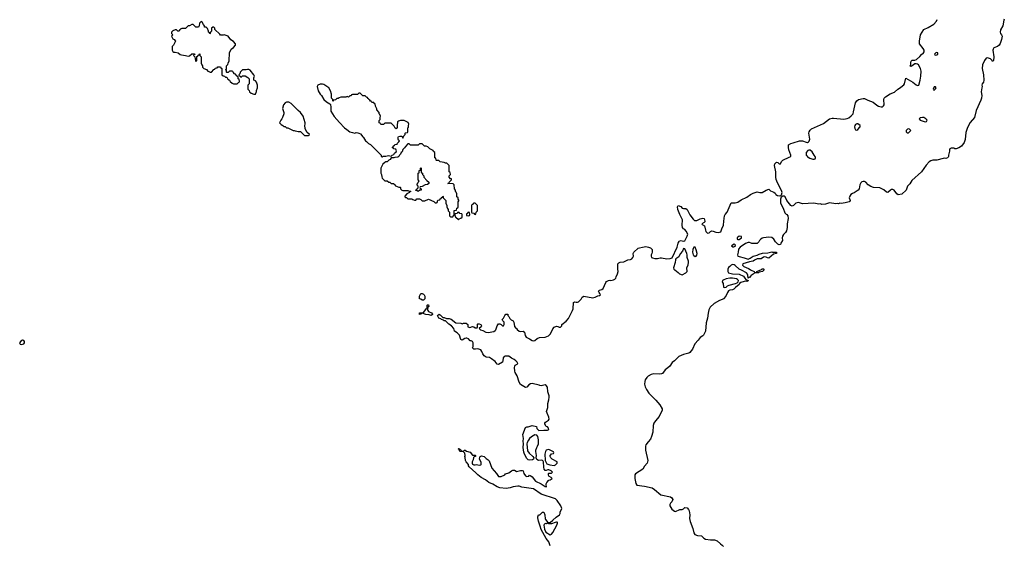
# Model space of a CAD drawing. Header units: inches. Extents: x 2494115 to 2685112, y 774173 to 915163.
# Tile 78 of 215: x 2578685 to 2593913, y 814000 to 822123. Entities that reach past the tile are written whole.
import ezdxf

# ---------------------------------------------------------------- set-up
doc = ezdxf.new("R2010")
doc.units = ezdxf.units.IN
doc.header["$MEASUREMENT"] = 0
for name, color, linetype in [('C5871', 7, 'Continuous'), ('C5881', 7, 'Continuous'), ('C5882', 7, 'Continuous'), ('C5891', 7, 'Continuous'), ('C5892', 7, 'Continuous')]:
    doc.layers.add(name, color=color, linetype=linetype)

msp = doc.modelspace()

# ---------------------------------------------------------------- linework, layer by layer
at = {"layer": 'C5871', "color": 5, "elevation": 40}
msp.add_lwpolyline([(2578730, 817169), (2578705, 817155), (2578685, 817130), (2578691, 817110), (2578710, 817105), (2578730, 817106), (2578750, 817115), (2578760, 817130), (2578761, 817150), (2578750, 817166)], close=True, dxfattribs=at)
at = {"layer": 'C5881', "color": 5}
for points, elevation in [([(2584535, 820000), (2584530, 819997), (2584486, 819994), (2584470, 819988), (2584433, 819987), (2584417, 819963), (2584394, 819950), (2584370, 819926), (2584350, 819926), (2584330, 819918), (2584302, 819890), (2584272, 819830), (2584272, 819750), (2584282, 819730), (2584284, 819696), (2584290, 819674), (2584333, 819633), (2584370, 819632), (2584393, 819613), (2584410, 819612), (2584430, 819592), (2584472, 819592), (2584478, 819578), (2584493, 819573), (2584498, 819558), (2584550, 819534), (2584570, 819534), (2584574, 819530), (2584574, 819510), (2584594, 819490), (2584610, 819482), (2584690, 819482), (2584710, 819474), (2584730, 819474), (2584734, 819470), (2584718, 819462), (2584714, 819450), (2584674, 819430), (2584642, 819398), (2584644, 819384), (2584650, 819374), (2584670, 819374), (2584690, 819354), (2584750, 819354), (2584764, 819344), (2584790, 819334), (2584810, 819334), (2584830, 819354), (2584867, 819353), (2584890, 819342), (2584910, 819322), (2584950, 819322), (2585010, 819351), (2585092, 819312), (2585110, 819294), (2585130, 819294), (2585142, 819298), (2585150, 819334), (2585182, 819338), (2585187, 819353), (2585202, 819358), (2585207, 819373), (2585222, 819378), (2585230, 819394), (2585234, 819390), (2585234, 819370), (2585274, 819330), (2585274, 819290), (2585292, 819252), (2585293, 819233), (2585304, 819204), (2585314, 819190), (2585314, 819170), (2585334, 819150), (2585334, 819090), (2585350, 819074), (2585370, 819074), (2585382, 819078), (2585387, 819093), (2585402, 819098), (2585406, 819110), (2585407, 819173), (2585442, 819178), (2585446, 819210), (2585462, 819218), (2585466, 819230), (2585466, 819310), (2585476, 819324), (2585476, 819336), (2585468, 819348), (2585466, 819370), (2585448, 819388), (2585446, 819430), (2585436, 819456), (2585426, 819470), (2585426, 819490), (2585408, 819508), (2585406, 819570), (2585387, 819587), (2585306, 819590), (2585322, 819598), (2585326, 819610), (2585366, 819650), (2585362, 819662), (2585350, 819666), (2585326, 819690), (2585326, 819710), (2585346, 819730), (2585342, 819762), (2585326, 819770), (2585326, 819870), (2585290, 819906), (2585270, 819906), (2585250, 819918), (2585190, 819926), (2585170, 819946), (2585130, 819946), (2585126, 819950), (2585122, 819982), (2585106, 819990), (2585106, 820000)], 40), ([(2586888, 813990), (2586871, 814051), (2586830, 814104), (2586750, 814245), (2586736, 814296), (2586708, 814372), (2586698, 814422), (2586699, 814441), (2586709, 814471), (2586730, 814472), (2586770, 814511), (2586790, 814514), (2586805, 814470), (2586811, 814410), (2586818, 814398), (2586852, 814352), (2586890, 814351), (2586933, 814387), (2586983, 814437), (2587035, 814470), (2587042, 814490), (2587042, 814510), (2587070, 814570), (2587057, 814610), (2587000, 814690), (2586970, 814718), (2586750, 814790), (2586630, 814870), (2586450, 814898), (2586410, 814912), (2586390, 814914), (2586316, 814904), (2586270, 814887), (2586210, 814879), (2586111, 814889), (2586070, 814904), (2586003, 814943), (2585939, 814970), (2585890, 815014), (2585822, 815050), (2585770, 815089), (2585741, 815121), (2585639, 815210), (2585629, 815230), (2585628, 815250), (2585589, 815289), (2585579, 815310), (2585575, 815355), (2585568, 815370), (2585575, 815390), (2585570, 815426), (2585550, 815446), (2585490, 815448), (2585482, 815482), (2585466, 815490), (2585470, 815494), (2585494, 815490), (2585498, 815478), (2585514, 815470), (2585518, 815458), (2585530, 815454), (2585550, 815454), (2585566, 815470), (2585574, 815470), (2585597, 815457), (2585650, 815438), (2585690, 815394), (2585730, 815394), (2585734, 815390), (2585734, 815370), (2585713, 815367), (2585702, 815358), (2585697, 815323), (2585682, 815290), (2585682, 815270), (2585690, 815254), (2585710, 815242), (2585730, 815242), (2585750, 815251), (2585790, 815236), (2585816, 815244), (2585822, 815250), (2585823, 815283), (2585798, 815330), (2585800, 815360), (2585807, 815373), (2585830, 815382), (2585870, 815372), (2585900, 815340), (2585930, 815322), (2585945, 815305), (2585987, 815190), (2586059, 815110), (2586090, 815062), (2586130, 815062), (2586186, 815090), (2586198, 815102), (2586250, 815119), (2586289, 815151), (2586310, 815161), (2586338, 815162), (2586350, 815158), (2586370, 815141), (2586390, 815143), (2586430, 815156), (2586457, 815157), (2586474, 815150), (2586483, 815110), (2586510, 815071), (2586530, 815061), (2586558, 815070), (2586570, 815082), (2586590, 815076), (2586610, 815059), (2586665, 814990), (2586750, 814950), (2586810, 814911), (2586830, 814905), (2586834, 814910), (2586828, 814928), (2586829, 814949), (2586838, 814970), (2586870, 815004), (2586888, 815010), (2586918, 815030), (2586906, 815050), (2586869, 815070), (2586862, 815090), (2586866, 815110), (2586870, 815114), (2586910, 815114), (2586926, 815130), (2586906, 815150), (2586870, 815168), (2586853, 815167), (2586830, 815158), (2586810, 815158), (2586798, 815178), (2586789, 815209), (2586788, 815288), (2586780, 815300), (2586769, 815309), (2586753, 815313), (2586710, 815312), (2586685, 815325), (2586676, 815336), (2586673, 815350), (2586680, 815390), (2586667, 815450), (2586667, 815470), (2586681, 815510), (2586695, 815530), (2586707, 815570), (2586709, 815629), (2586700, 815680), (2586684, 815704), (2586650, 815709), (2586602, 815678), (2586571, 815650), (2586553, 815627), (2586533, 815590), (2586531, 815570), (2586541, 815461), (2586563, 815423), (2586621, 815370), (2586636, 815350), (2586631, 815330), (2586618, 815322), (2586570, 815313), (2586550, 815319), (2586530, 815342), (2586493, 815410), (2586481, 815441), (2586470, 815510), (2586477, 815570), (2586472, 815610), (2586479, 815650), (2586466, 815710), (2586510, 815818), (2586530, 815831), (2586550, 815831), (2586609, 815851), (2586678, 815838), (2586684, 815804), (2586713, 815773), (2586790, 815779), (2586850, 815778), (2586868, 815790), (2586866, 815810), (2586846, 815830), (2586830, 815838), (2586809, 815870), (2586806, 815890), (2586816, 815904), (2586850, 815922), (2586865, 815935), (2586873, 815950), (2586870, 815978), (2586842, 816042), (2586835, 816070), (2586851, 816129), (2586856, 816190), (2586870, 816250), (2586874, 816290), (2586872, 816310), (2586853, 816370), (2586846, 816446), (2586830, 816469), (2586810, 816481), (2586750, 816465), (2586730, 816469), (2586717, 816477), (2586610, 816502), (2586583, 816497), (2586561, 816479), (2586530, 816443), (2586510, 816440), (2586430, 816485), (2586410, 816522), (2586380, 816620), (2586350, 816670), (2586343, 816690), (2586337, 816750), (2586342, 816770), (2586350, 816782), (2586380, 816800), (2586388, 816810), (2586378, 816830), (2586359, 816850), (2586332, 816872), (2586290, 816893), (2586250, 816922), (2586195, 816925), (2586180, 816920), (2586163, 816897), (2586157, 816850), (2586150, 816829), (2586090, 816794), (2586070, 816799), (2586039, 816839), (2585983, 816883), (2585950, 816902), (2585899, 816910), (2585870, 816930), (2585850, 816957), (2585835, 816995), (2585819, 817019), (2585770, 817038), (2585734, 817030), (2585708, 817030), (2585689, 817050), (2585698, 817070), (2585698, 817130), (2585686, 817150), (2585670, 817158), (2585650, 817158), (2585626, 817190), (2585600, 817200), (2585590, 817202), (2585570, 817195), (2585531, 817169), (2585510, 817182), (2585486, 817246), (2585450, 817284), (2585408, 817310), (2585402, 817350), (2585362, 817390), (2585320, 817420), (2585270, 817469), (2585250, 817469), (2585239, 817479), (2585208, 817490), (2585199, 817499), (2585166, 817510), (2585148, 817550), (2585172, 817572), (2585190, 817562), (2585230, 817522), (2585250, 817522), (2585285, 817505), (2585330, 817505), (2585356, 817496), (2585430, 817438), (2585510, 817432), (2585530, 817422), (2585550, 817432), (2585592, 817432), (2585614, 817410), (2585618, 817378), (2585645, 817365), (2585690, 817382), (2585710, 817378), (2585730, 817362), (2585758, 817362), (2585767, 817373), (2585764, 817416), (2585770, 817422), (2585790, 817425), (2585816, 817410), (2585825, 817390), (2585822, 817378), (2585794, 817350), (2585814, 817330), (2585850, 817318), (2585893, 817293), (2585930, 817290), (2586016, 817304), (2586041, 817319), (2586050, 817330), (2586070, 817391), (2586090, 817421), (2586110, 817422), (2586134, 817410), (2586150, 817394), (2586170, 817394), (2586178, 817410), (2586178, 817450), (2586158, 817470), (2586148, 817490), (2586169, 817511), (2586190, 817554), (2586206, 817570), (2586230, 817571), (2586234, 817570), (2586234, 817550), (2586250, 817534), (2586265, 817505), (2586286, 817486), (2586315, 817470), (2586327, 817450), (2586339, 817379), (2586356, 817356), (2586371, 817350), (2586377, 817337), (2586408, 817308), (2586430, 817304), (2586470, 817308), (2586490, 817295), (2586499, 817270), (2586502, 817242), (2586517, 817217), (2586570, 817192), (2586610, 817164), (2586630, 817159), (2586650, 817164), (2586690, 817195), (2586727, 817213), (2586810, 817218), (2586863, 817237), (2586894, 817266), (2586930, 817346), (2586950, 817370), (2586990, 817385), (2587010, 817382), (2587030, 817372), (2587050, 817372), (2587068, 817390), (2587068, 817410), (2587136, 817464), (2587174, 817506), (2587237, 817630), (2587243, 817657), (2587250, 817752), (2587270, 817765), (2587290, 817756), (2587310, 817756), (2587330, 817765), (2587370, 817805), (2587386, 817834), (2587410, 817850), (2587550, 817826), (2587586, 817834), (2587625, 817855), (2587650, 817859), (2587669, 817870), (2587659, 817890), (2587645, 817905), (2587639, 817930), (2587650, 817945), (2587690, 817953), (2587707, 817970), (2587750, 818061), (2587763, 818077), (2587790, 818091), (2587810, 818095), (2587830, 818091), (2587870, 818102), (2587888, 818112), (2587906, 818130), (2587908, 818150), (2587930, 818194), (2587942, 818230), (2587935, 818270), (2587935, 818350), (2587950, 818365), (2587970, 818375), (2588030, 818381), (2588089, 818411), (2588130, 818415), (2588150, 818427), (2588169, 818450), (2588176, 818470), (2588173, 818510), (2588181, 818530), (2588250, 818590), (2588270, 818599), (2588318, 818610), (2588370, 818616), (2588412, 818610), (2588439, 818599), (2588467, 818570), (2588467, 818530), (2588463, 818510), (2588451, 818490), (2588451, 818470), (2588458, 818450), (2588470, 818441), (2588510, 818431), (2588550, 818431), (2588590, 818443), (2588610, 818444), (2588692, 818428), (2588746, 818434), (2588775, 818445), (2588854, 818606), (2588870, 818670), (2588884, 818696), (2588890, 818705), (2588909, 818711), (2588950, 818698), (2588970, 818705), (2589010, 818778), (2589017, 818810), (2588994, 818854), (2588970, 818879), (2588949, 818890), (2588934, 818910), (2588932, 818950), (2588938, 819030), (2588897, 819110), (2588866, 819190), (2588858, 819230), (2588867, 819253), (2588910, 819234), (2588931, 819211), (2588950, 819206), (2588990, 819205), (2589007, 819190), (2589047, 819107), (2589100, 819040), (2589122, 819022), (2589130, 819019), (2589158, 819022), (2589210, 819045), (2589250, 819056), (2589270, 819051), (2589282, 819010), (2589280, 819000), (2589273, 818987), (2589234, 818970), (2589238, 818958), (2589277, 818937), (2589291, 818870), (2589299, 818850), (2589318, 818830), (2589330, 818825), (2589350, 818827), (2589370, 818852), (2589390, 818858), (2589410, 818855), (2589450, 818837), (2589490, 818834), (2589530, 818846), (2589544, 818890), (2589572, 818950), (2589574, 819010), (2589587, 819093), (2589595, 819110), (2589625, 819150), (2589690, 819294), (2589750, 819291), (2589790, 819302), (2589842, 819338), (2589930, 819378), (2589990, 819422), (2590000, 819428)], 20), ([(2590000, 818668), (2589970, 818679), (2589950, 818679), (2589910, 818663), (2589830, 818609), (2589802, 818578), (2589798, 818530), (2589788, 818490), (2589791, 818471), (2589810, 818461), (2589890, 818443), (2589950, 818423), (2589982, 818438), (2590000, 818449)], 20), ([(2590000, 818171), (2589993, 818167), (2589970, 818138), (2589962, 818138), (2589950, 818126), (2589947, 818173), (2589942, 818190), (2589928, 818210), (2589850, 818254), (2589810, 818269), (2589750, 818326), (2589734, 818334), (2589710, 818338), (2589690, 818329), (2589669, 818311), (2589649, 818291), (2589637, 818270), (2589637, 818230), (2589650, 818213), (2589710, 818193), (2589810, 818190), (2589877, 818157), (2589902, 818130), (2589914, 818110), (2589950, 818094), (2589950, 818086), (2589930, 818078), (2589910, 818082), (2589890, 818079), (2589839, 818061), (2589816, 818044), (2589810, 818030), (2589754, 817986), (2589730, 817958), (2589710, 817950), (2589670, 817944), (2589650, 817933), (2589633, 817907), (2589608, 817852), (2589571, 817810), (2589550, 817797), (2589510, 817784), (2589425, 817735), (2589362, 817678), (2589342, 817638), (2589331, 817590), (2589322, 817510), (2589303, 817437), (2589292, 817310), (2589261, 817250), (2589250, 817238), (2589208, 817212), (2589179, 817170), (2589125, 817115), (2589090, 817030), (2589050, 816978), (2589032, 816968), (2588950, 816948), (2588881, 816919), (2588810, 816852), (2588775, 816825), (2588741, 816770), (2588710, 816741), (2588666, 816710), (2588626, 816654), (2588610, 816648), (2588585, 816645), (2588489, 816649), (2588450, 816640), (2588406, 816614), (2588385, 816595), (2588361, 816559), (2588351, 816530), (2588350, 816490), (2588361, 816450), (2588380, 816410), (2588418, 816350), (2588523, 816243), (2588583, 816170), (2588621, 816110), (2588621, 816090), (2588576, 815990), (2588518, 815922), (2588495, 815890), (2588485, 815850), (2588479, 815750), (2588458, 815682), (2588440, 815640), (2588403, 815597), (2588370, 815550), (2588363, 815530), (2588363, 815470), (2588401, 815310), (2588391, 815270), (2588350, 815223), (2588321, 815179), (2588210, 815104), (2588201, 815090), (2588197, 815070), (2588199, 815030), (2588213, 814953), (2588230, 814931), (2588350, 814915), (2588466, 814886), (2588503, 814863), (2588599, 814779), (2588748, 814748), (2588773, 814733), (2588785, 814710), (2588771, 814670), (2588751, 814650), (2588742, 814630), (2588741, 814610), (2588770, 814558), (2588810, 814525), (2588830, 814522), (2588893, 814553), (2588930, 814554), (2588950, 814562), (2588970, 814582), (2589010, 814578), (2589030, 814552), (2589038, 814530), (2589048, 814472), (2589045, 814415), (2589053, 814367), (2589097, 814257), (2589110, 814192), (2589125, 814165), (2589168, 814152), (2589230, 814147), (2589267, 814110), (2589290, 814097), (2589370, 814082), (2589430, 814085), (2589470, 814071), (2589522, 814022), (2589550, 814004), (2589570, 813982)], 20), ([(2590000, 818385), (2589970, 818381), (2589871, 818350), (2589865, 818330), (2589885, 818310), (2589959, 818279), (2589982, 818262), (2590000, 818252)], 20)]:
    msp.add_lwpolyline(points, dxfattribs=dict(at, elevation=elevation))
for points, elevation in [([(2584850, 819468), (2584830, 819486), (2584810, 819486), (2584806, 819490), (2584822, 819498), (2584826, 819510), (2584842, 819518), (2584846, 819530), (2584846, 819550), (2584826, 819570), (2584836, 819584), (2584847, 819613), (2584866, 819630), (2584846, 819650), (2584846, 819750), (2584862, 819758), (2584866, 819790), (2584882, 819798), (2584886, 819830), (2584890, 819834), (2584894, 819830), (2584894, 819770), (2584898, 819758), (2584913, 819753), (2584914, 819730), (2584934, 819710), (2584934, 819690), (2584980, 819640), (2585014, 819610), (2585013, 819593), (2584990, 819578), (2584954, 819570), (2584910, 819546), (2584878, 819542), (2584874, 819530), (2584878, 819518), (2584894, 819510), (2584894, 819490), (2584873, 819487)], 40), ([(2585730, 819286), (2585710, 819286), (2585698, 819282), (2585693, 819267), (2585678, 819262), (2585674, 819250), (2585674, 819150), (2585678, 819138), (2585710, 819134), (2585718, 819118), (2585730, 819114), (2585742, 819118), (2585746, 819150), (2585766, 819170), (2585766, 819250)], 40), ([(2585470, 819146), (2585458, 819142), (2585450, 819126), (2585418, 819122), (2585414, 819110), (2585418, 819078), (2585433, 819073), (2585470, 819034), (2585482, 819038), (2585487, 819053), (2585510, 819054), (2585526, 819070), (2585526, 819110), (2585522, 819122), (2585490, 819126), (2585482, 819142)], 40), ([(2585630, 819146), (2585618, 819142), (2585613, 819127), (2585598, 819122), (2585594, 819110), (2585598, 819098), (2585630, 819094), (2585642, 819098), (2585646, 819110), (2585642, 819142)], 40), ([(2589735, 818655), (2589694, 818630), (2589713, 818613), (2589730, 818612), (2589750, 818622), (2589754, 818630), (2589750, 818646)], 20), ([(2589810, 818779), (2589790, 818762), (2589781, 818750), (2589782, 818730), (2589790, 818725), (2589810, 818726), (2589849, 818750), (2589848, 818770)], 20), ([(2588954, 818586), (2588950, 818586), (2588936, 818544), (2588898, 818502), (2588880, 818460), (2588835, 818425), (2588827, 818413), (2588825, 818370), (2588796, 818290), (2588802, 818270), (2588815, 818255), (2588870, 818218), (2588890, 818198), (2588930, 818182), (2588989, 818211), (2589008, 818230), (2589004, 818290), (2589023, 818337), (2589029, 818371), (2589029, 818391), (2589007, 818450), (2589009, 818490), (2589005, 818510), (2588990, 818548), (2588970, 818582)], 20), ([(2589130, 818606), (2589110, 818606), (2589098, 818570), (2589091, 818529), (2589103, 818490), (2589110, 818478), (2589130, 818463), (2589150, 818471), (2589157, 818483), (2589161, 818510), (2589150, 818566)], 20), ([(2589710, 818127), (2589670, 818127), (2589610, 818116), (2589565, 818095), (2589556, 818090), (2589551, 818070), (2589564, 818044), (2589571, 817991), (2589590, 817983), (2589610, 817987), (2589632, 818008), (2589659, 818021), (2589755, 818045), (2589782, 818058), (2589798, 818070), (2589802, 818090), (2589798, 818098), (2589788, 818110), (2589770, 818117)], 20), ([(2584910, 817786), (2584890, 817806), (2584868, 817808), (2584868, 817850), (2584890, 817891), (2584911, 817891), (2584930, 817882), (2584942, 817870), (2584952, 817850), (2584952, 817808), (2584930, 817786)], 20), ([(2585050, 817549), (2585020, 817560), (2584965, 817565), (2584910, 817586), (2584898, 817582), (2584894, 817570), (2584870, 817568), (2584868, 817590), (2584870, 817594), (2584910, 817594), (2584935, 817605), (2584963, 817637), (2584970, 817654), (2584982, 817658), (2584986, 817670), (2584986, 817710), (2584990, 817714), (2585010, 817714), (2585012, 817690), (2584998, 817682), (2584994, 817646), (2584998, 817630), (2585010, 817612), (2585053, 817593), (2585070, 817574), (2585070, 817566)], 20), ([(2586870, 815479), (2586830, 815469), (2586816, 815450), (2586806, 815410), (2586806, 815370), (2586811, 815350), (2586812, 815310), (2586838, 815258), (2586882, 815242), (2586950, 815235), (2586970, 815241), (2586998, 815270), (2586998, 815290), (2586918, 815330), (2586898, 815350), (2586888, 815370), (2586890, 815394), (2586902, 815398), (2586910, 815414), (2586942, 815418), (2586946, 815430), (2586942, 815442)], 20), ([(2586990, 814359), (2586967, 814353), (2586910, 814329), (2586866, 814330), (2586862, 814342), (2586850, 814346), (2586834, 814330), (2586810, 814335), (2586797, 814323), (2586791, 814310), (2586803, 814250), (2586824, 814204), (2586890, 814162), (2586910, 814171), (2586930, 814196), (2586995, 814310), (2587002, 814342), (2587002, 814350), (2586996, 814356)], 20)]:
    msp.add_lwpolyline(points, close=True, dxfattribs=dict(at, elevation=elevation))
at = {"layer": 'C5882', "color": 5, "elevation": 40}
for points in [[(2581490, 822095), (2581465, 822070), (2581462, 822030), (2581451, 822009), (2581409, 822009), (2581370, 822048), (2581350, 822048), (2581310, 822026), (2581290, 822026), (2581252, 821988), (2581193, 821987), (2581178, 821982), (2581174, 821970), (2581158, 821962), (2581150, 821946), (2581130, 821946), (2581110, 821966), (2581090, 821966), (2581054, 821950), (2581034, 821930), (2581034, 821910), (2581054, 821890), (2581034, 821870), (2581042, 821850), (2581054, 821830), (2581077, 821817), (2581094, 821790), (2581062, 821730), (2581042, 821710), (2581042, 821650), (2581052, 821632), (2581070, 821622), (2581090, 821622), (2581134, 821610), (2581166, 821586), (2581190, 821578), (2581251, 821571), (2581290, 821558), (2581314, 821566), (2581350, 821594), (2581390, 821594), (2581393, 821587), (2581378, 821582), (2581374, 821570), (2581394, 821550), (2581402, 821490), (2581410, 821482), (2581426, 821490), (2581427, 821553), (2581442, 821558), (2581447, 821573), (2581462, 821578), (2581470, 821594), (2581474, 821590), (2581474, 821570), (2581492, 821550), (2581494, 821450), (2581504, 821424), (2581514, 821410), (2581514, 821390), (2581534, 821370), (2581572, 821352), (2581594, 821330), (2581610, 821322), (2581630, 821314), (2581650, 821314), (2581690, 821354), (2581702, 821358), (2581710, 821374), (2581742, 821378), (2581750, 821394), (2581790, 821394), (2581798, 821378), (2581814, 821370), (2581814, 821270), (2581830, 821254), (2581853, 821253), (2581870, 821234), (2581890, 821234), (2581905, 821205), (2581931, 821191), (2581942, 821170), (2581970, 821142), (2581990, 821132), (2582050, 821134), (2582067, 821153), (2582082, 821158), (2582086, 821170), (2582082, 821202), (2582066, 821210), (2582062, 821242), (2582050, 821246), (2582042, 821262), (2582030, 821266), (2582022, 821282), (2582010, 821286), (2581986, 821310), (2581982, 821322), (2581970, 821326), (2581930, 821326), (2581910, 821306), (2581890, 821306), (2581886, 821310), (2581882, 821342), (2581866, 821350), (2581882, 821358), (2581886, 821370), (2581886, 821410), (2581907, 821433), (2581908, 821452), (2581926, 821490), (2581928, 821612), (2581958, 821670), (2581990, 821691), (2582022, 821730), (2582022, 821750), (2581990, 821784), (2581949, 821810), (2581910, 821868), (2581850, 821889), (2581830, 821882), (2581790, 821886), (2581780, 821900), (2581706, 821970), (2581706, 821990), (2581690, 822006), (2581670, 822006), (2581654, 821990), (2581652, 821948), (2581634, 821930), (2581632, 821908), (2581627, 821907), (2581622, 821922), (2581608, 821928), (2581607, 821947), (2581590, 821986), (2581570, 822006), (2581550, 822006), (2581546, 822010), (2581546, 822030), (2581528, 822048), (2581510, 822086)], [(2582230, 821355), (2582210, 821355), (2582187, 821347), (2582130, 821346), (2582094, 821310), (2582092, 821288), (2582074, 821270), (2582078, 821258), (2582093, 821253), (2582098, 821238), (2582110, 821234), (2582130, 821254), (2582170, 821254), (2582214, 821230), (2582234, 821210), (2582234, 821130), (2582214, 821110), (2582212, 821050), (2582232, 821030), (2582242, 821010), (2582266, 820986), (2582306, 820974), (2582330, 820974), (2582348, 821012), (2582349, 821031), (2582362, 821070), (2582362, 821110), (2582350, 821158), (2582330, 821178), (2582306, 821190), (2582307, 821227), (2582315, 821250), (2582308, 821270), (2582250, 821342)], [(2583370, 821129), (2583330, 821129), (2583294, 821110), (2583285, 821090), (2583304, 821024), (2583330, 820972), (2583351, 820951), (2583391, 820891), (2583430, 820852), (2583484, 820824), (2583492, 820812), (2583498, 820770), (2583498, 820710), (2583548, 820628), (2583630, 820532), (2583711, 820450), (2583747, 820427), (2583790, 820391), (2583830, 820378), (2583870, 820372), (2583890, 820382), (2583913, 820373), (2583932, 820372), (2583958, 820358), (2583990, 820314), (2584004, 820304), (2584032, 820252), (2584050, 820242), (2584082, 820210), (2584110, 820192), (2584274, 820030), (2584274, 820010), (2584290, 820005), (2584308, 820012), (2584350, 820012), (2584390, 820025), (2584430, 820014), (2584446, 820030), (2584470, 820042), (2584480, 820060), (2584510, 820082), (2584514, 820094), (2584502, 820122), (2584470, 820126), (2584462, 820142), (2584446, 820150), (2584462, 820158), (2584467, 820173), (2584482, 820178), (2584487, 820193), (2584522, 820198), (2584527, 820213), (2584550, 820234), (2584558, 820250), (2584542, 820262), (2584539, 820270), (2584539, 820310), (2584544, 820316), (2584564, 820324), (2584590, 820325), (2584600, 820320), (2584610, 820294), (2584626, 820330), (2584646, 820350), (2584646, 820370), (2584650, 820374), (2584682, 820378), (2584686, 820390), (2584686, 820450), (2584696, 820464), (2584698, 820490), (2584706, 820510), (2584695, 820535), (2584630, 820566), (2584573, 820567), (2584544, 820556), (2584530, 820546), (2584521, 820490), (2584524, 820456), (2584510, 820438), (2584490, 820449), (2584477, 820477), (2584430, 820526), (2584330, 820526), (2584310, 820506), (2584270, 820506), (2584262, 820522), (2584246, 820530), (2584247, 820567), (2584258, 820582), (2584258, 820610), (2584266, 820630), (2584256, 820656), (2584246, 820670), (2584246, 820690), (2584208, 820728), (2584207, 820747), (2584188, 820788), (2584182, 820822), (2584170, 820826), (2584162, 820842), (2584130, 820846), (2584122, 820862), (2584110, 820866), (2584102, 820882), (2584086, 820890), (2584082, 820902), (2584070, 820906), (2584062, 820922), (2584047, 820927), (2584030, 820946), (2583990, 820946), (2583950, 820986), (2583930, 820986), (2583910, 820966), (2583830, 820966), (2583818, 820962), (2583813, 820947), (2583790, 820946), (2583770, 820926), (2583750, 820938), (2583730, 820928), (2583650, 820926), (2583624, 820916), (2583610, 820906), (2583590, 820906), (2583570, 820886), (2583538, 820882), (2583530, 820866), (2583526, 820870), (2583526, 820890), (2583508, 820910), (2583507, 820973), (2583490, 821026), (2583468, 821070), (2583390, 821122)], [(2582849, 820849), (2582810, 820849), (2582790, 820839), (2582766, 820810), (2582751, 820750), (2582771, 820690), (2582771, 820670), (2582752, 820610), (2582742, 820590), (2582722, 820570), (2582702, 820530), (2582730, 820502), (2582754, 820490), (2582770, 820474), (2582791, 820471), (2582813, 820453), (2582832, 820452), (2582884, 820424), (2582913, 820413), (2582932, 820412), (2582944, 820404), (2582970, 820402), (2582990, 820394), (2583030, 820394), (2583090, 820334), (2583150, 820334), (2583162, 820338), (2583166, 820350), (2583127, 820387), (2583100, 820440), (2583095, 820490), (2583102, 820510), (2583102, 820530), (2583069, 820630), (2583030, 820688), (2582990, 820722), (2582882, 820830)]]:
    msp.add_lwpolyline(points, close=True, dxfattribs=at)
msp.add_lwpolyline([(2585106, 820000), (2585106, 820070), (2585087, 820087), (2585082, 820102), (2585028, 820128), (2584996, 820156), (2584970, 820168), (2584948, 820168), (2584910, 820206), (2584870, 820206), (2584850, 820186), (2584730, 820186), (2584710, 820206), (2584690, 820206), (2584650, 820166), (2584637, 820143), (2584610, 820115), (2584599, 820081), (2584586, 820070), (2584575, 820045), (2584558, 820030), (2584550, 820008), (2584535, 820000)], dxfattribs=at)
at = {"layer": 'C5891', "color": 5, "elevation": 20}
for points in [[(2593044, 820000), (2593033, 819987), (2593010, 819978), (2592990, 819982), (2592970, 819979), (2592870, 819953), (2592810, 819953), (2592777, 819943), (2592752, 819928), (2592703, 819877), (2592630, 819773), (2592484, 819636), (2592450, 819585), (2592416, 819550), (2592393, 819490), (2592330, 819429), (2592270, 819419), (2592250, 819434), (2592210, 819489), (2592190, 819499), (2592170, 819498), (2592151, 819490), (2592110, 819454), (2592090, 819457), (2592052, 819492), (2591990, 819525), (2591891, 819529), (2591850, 819543), (2591810, 819572), (2591771, 819611), (2591750, 819621), (2591730, 819621), (2591710, 819615), (2591696, 819604), (2591680, 819570), (2591668, 819510), (2591654, 819490), (2591590, 819447), (2591563, 819437), (2591540, 819420), (2591524, 819396), (2591516, 819370), (2591522, 819342), (2591531, 819330), (2591526, 819314), (2591513, 819307), (2591450, 819293), (2591390, 819284), (2591370, 819288), (2591350, 819278), (2591330, 819282), (2591310, 819277), (2591210, 819294), (2591150, 819273), (2591090, 819269), (2591070, 819275), (2591046, 819274), (2590967, 819287), (2590790, 819276), (2590730, 819299), (2590690, 819289), (2590651, 819250), (2590630, 819239), (2590610, 819254), (2590550, 819328), (2590524, 819384), (2590510, 819395), (2590490, 819395), (2590462, 819378), (2590450, 819350), (2590452, 819290), (2590492, 819210), (2590517, 819137), (2590537, 819117), (2590550, 819110), (2590564, 819090), (2590570, 819050), (2590555, 818970), (2590554, 818910), (2590542, 818858), (2590530, 818834), (2590497, 818803), (2590483, 818777), (2590475, 818750), (2590481, 818710), (2590456, 818670), (2590450, 818648), (2590430, 818642), (2590410, 818655), (2590374, 818690), (2590349, 818729), (2590317, 818757), (2590270, 818763), (2590190, 818754), (2590170, 818749), (2590145, 818730), (2590125, 818710), (2590118, 818690), (2590090, 818665), (2590010, 818664), (2590000, 818668)], [(2590000, 819428), (2590030, 819444), (2590090, 819463), (2590134, 819450), (2590166, 819450), (2590230, 819491), (2590270, 819502), (2590299, 819479), (2590350, 819460), (2590370, 819442), (2590382, 819422), (2590406, 819406), (2590439, 819401), (2590456, 819404), (2590465, 819415), (2590475, 819450), (2590470, 819470), (2590394, 819630), (2590387, 819653), (2590381, 819690), (2590379, 819770), (2590357, 819870), (2590365, 819895), (2590390, 819922), (2590410, 819914), (2590430, 819894), (2590450, 819894), (2590468, 819930), (2590486, 819954), (2590585, 820000)], [(2590877, 820000), (2590879, 819999), (2590905, 819985), (2590950, 819967), (2590970, 819967), (2590989, 819971), (2590995, 819990), (2590992, 820000)], [(2590000, 818449), (2590030, 818468), (2590090, 818483), (2590121, 818499), (2590174, 818514), (2590258, 818522), (2590316, 818536), (2590328, 818532), (2590392, 818532), (2590392, 818510), (2590341, 818499), (2590270, 818439), (2590250, 818441), (2590230, 818454), (2590210, 818459), (2590190, 818453), (2590151, 818429), (2590090, 818425), (2590050, 818405), (2590030, 818389), (2590000, 818385)], [(2590000, 818252), (2590042, 818230), (2590053, 818213), (2590086, 818214), (2590088, 818230), (2590159, 818261), (2590170, 818272), (2590190, 818274), (2590194, 818270), (2590192, 818250), (2590172, 818230), (2590121, 818219), (2590110, 818209), (2590050, 818209), (2590031, 818190), (2590000, 818171)]]:
    msp.add_lwpolyline(points, dxfattribs=at)
at = {"layer": 'C5892', "color": 5, "elevation": 20}
for points in [[(2590585, 820000), (2590609, 820011), (2590614, 820030), (2590579, 820110), (2590575, 820150), (2590578, 820190), (2590610, 820211), (2590650, 820218), (2590748, 820252), (2590790, 820250), (2590850, 820228), (2590870, 820225), (2590886, 820234), (2590895, 820245), (2590903, 820277), (2590888, 820370), (2590894, 820390), (2590910, 820418), (2590930, 820436), (2591119, 820521), (2591210, 820590), (2591250, 820600), (2591270, 820601), (2591430, 820586), (2591483, 820597), (2591511, 820609), (2591545, 820635), (2591573, 820670), (2591582, 820698), (2591610, 820836), (2591630, 820867), (2591659, 820890), (2591730, 820907), (2591750, 820906), (2591800, 820880), (2591885, 820850), (2591940, 820800), (2591965, 820785), (2592010, 820774), (2592030, 820775), (2592045, 820790), (2592053, 820810), (2592049, 820890), (2592054, 820910), (2592074, 820930), (2592150, 820976), (2592215, 821005), (2592264, 821050), (2592306, 821074), (2592341, 821099), (2592361, 821119), (2592368, 821132), (2592390, 821222), (2592497, 821157), (2592550, 821115), (2592570, 821106), (2592589, 821111), (2592613, 821190), (2592621, 821250), (2592627, 821330), (2592616, 821370), (2592584, 821424), (2592570, 821436), (2592550, 821443), (2592530, 821441), (2592490, 821409), (2592475, 821405), (2592470, 821398), (2592460, 821400), (2592458, 821410), (2592465, 821430), (2592465, 821470), (2592470, 821482), (2592490, 821498), (2592530, 821499), (2592554, 821506), (2592606, 821554), (2592630, 821587), (2592661, 821610), (2592674, 821626), (2592676, 821650), (2592659, 821679), (2592599, 821750), (2592599, 821790), (2592615, 821890), (2592668, 821972), (2592738, 822002), (2592825, 822055), (2592862, 822098), (2592876, 822124)], [(2593913, 822130), (2593906, 822114), (2593890, 822029), (2593854, 821966), (2593851, 821931), (2593856, 821910), (2593871, 821890), (2593879, 821870), (2593870, 821818), (2593850, 821754), (2593834, 821730), (2593810, 821710), (2593752, 821688), (2593739, 821670), (2593736, 821650), (2593753, 821550), (2593745, 821495), (2593730, 821478), (2593718, 821498), (2593697, 821517), (2593670, 821529), (2593650, 821533), (2593633, 821527), (2593608, 821492), (2593576, 821424), (2593570, 821370), (2593590, 821270), (2593596, 821190), (2593590, 821158), (2593571, 821130), (2593565, 821110), (2593571, 821090), (2593565, 821070), (2593557, 821010), (2593564, 820950), (2593559, 820910), (2593550, 820879), (2593479, 820721), (2593450, 820610), (2593386, 820534), (2593343, 820457), (2593318, 820382), (2593310, 820270), (2593290, 820223), (2593250, 820169), (2593210, 820144), (2593170, 820128), (2593150, 820128), (2593130, 820138), (2593090, 820138), (2593072, 820128), (2593065, 820110), (2593066, 820090), (2593052, 820032), (2593052, 820008), (2593044, 820000)], [(2590992, 820000), (2590989, 820010), (2590970, 820030), (2590942, 820082), (2590910, 820109), (2590890, 820109), (2590876, 820104), (2590851, 820069), (2590847, 820050), (2590850, 820030), (2590858, 820018), (2590877, 820000)]]:
    msp.add_lwpolyline(points, dxfattribs=at)
for points in [[(2592870, 821618), (2592854, 821610), (2592834, 821590), (2592838, 821578), (2592850, 821574), (2592870, 821582), (2592886, 821590), (2592886, 821610)], [(2592850, 821086), (2592830, 821086), (2592814, 821050), (2592818, 821038), (2592830, 821034), (2592850, 821054), (2592858, 821070)], [(2592650, 820614), (2592613, 820607), (2592594, 820590), (2592614, 820570), (2592690, 820545), (2592708, 820552), (2592718, 820570), (2592698, 820590), (2592666, 820610)], [(2591650, 820514), (2591630, 820514), (2591610, 820502), (2591601, 820490), (2591596, 820470), (2591600, 820440), (2591610, 820422), (2591630, 820418), (2591650, 820425), (2591680, 820460), (2591684, 820470), (2591682, 820490)], [(2592430, 820435), (2592414, 820430), (2592394, 820410), (2592394, 820390), (2592410, 820374), (2592430, 820374), (2592466, 820410), (2592446, 820430)]]:
    msp.add_lwpolyline(points, close=True, dxfattribs=at)

doc.saveas('drawing.dxf')
